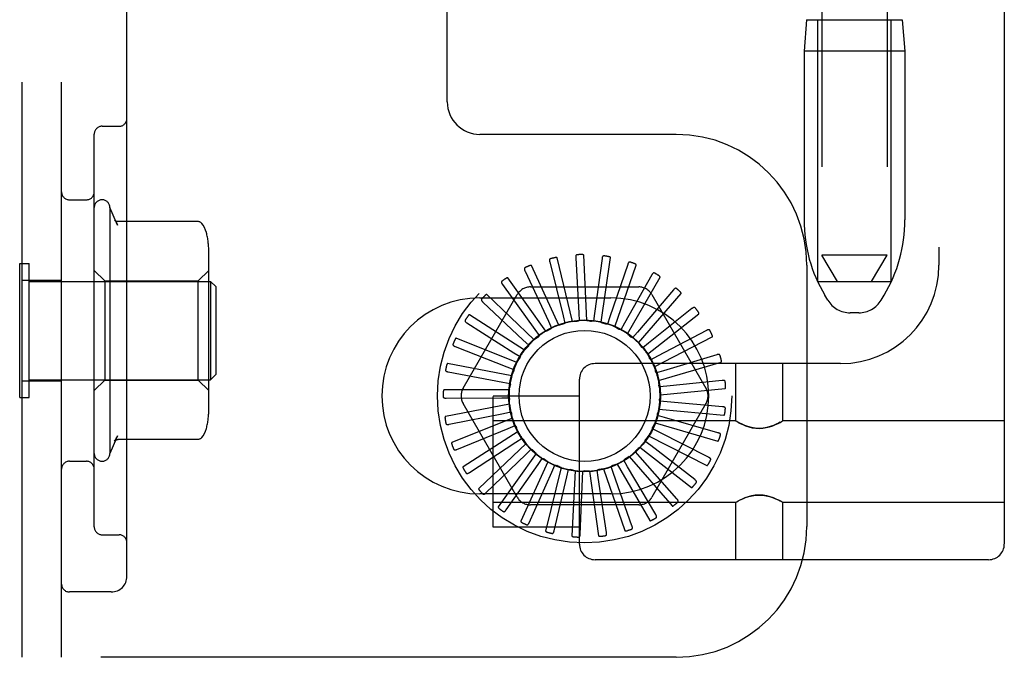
# Model space of a CAD drawing. Header units: inches. Extents: x 0 to 200, y 0 to 129.
# Tile 64 of 118: x 116.79 to 118.67, y 45.88 to 47.1. Entities that reach past the tile are written whole.
import ezdxf

# ---------------------------------------------------------------- set-up
doc = ezdxf.new("R2010")
doc.units = ezdxf.units.IN
doc.header["$LTSCALE"] = 11
doc.header["$MEASUREMENT"] = 0
doc.linetypes.add('HIDDEN', pattern=[0.2, 0.1, -0.1])
doc.layers.add('DEFAULT_2', color=8, linetype='HIDDEN')

msp = doc.modelspace()

# ---------------------------------------------------------------- linework, layer by layer
at = {"layer": 'DEFAULT_2', "color": 8, "linetype": 'HIDDEN'}
for p, q in [((118.6742, 51.593), (118.6742, 46.0925)), ((116.7967, 45.8758), (116.7967, 51.3758)), ((116.8717, 45.8758), (116.8717, 51.3758)), ((116.9967, 46.0308), (116.9967, 51.2208)), ((118.5492, 51.06), (118.5492, 46.6255)), ((118.3252, 50.114), (118.3252, 46.6448)), ((118.4502, 50.114), (118.4502, 46.6448)), ((117.6092, 46.9383), (117.6092, 48.0633)), ((118.2962, 47.0948), (118.2912, 47.0348)), ((118.2962, 47.0948), (118.4792, 47.0948)), ((118.3177, 46.5948), (118.3177, 47.0948)), ((118.4577, 46.5948), (118.4577, 47.0948)), ((118.4792, 47.0948), (118.4842, 47.0348)), ((118.2912, 47.0348), (118.2912, 46.7123)), ((118.4842, 47.0348), (118.2912, 47.0348)), ((118.4842, 47.0348), (118.4842, 46.7123)), ((116.9342, 46.1252), (116.9342, 46.8764)), ((116.9492, 46.8914), (116.9817, 46.8914)), ((118.0467, 46.8758), (117.6717, 46.8758)), ((116.8867, 46.7508), (116.9192, 46.7508)), ((116.9642, 46.7358), (116.9642, 46.2658)), ((116.9788, 46.7024), (116.9642, 46.7358)), ((117.1319, 46.7093), (116.9801, 46.7093)), ((117.1532, 46.3492), (117.1532, 46.6524)), ((117.8051, 46.6319), (117.8308, 46.5289)), ((117.8489, 46.5182), (117.8194, 46.6397)), ((117.8547, 46.6398), (117.8605, 46.5339)), ((117.8762, 46.52), (117.8703, 46.6448)), ((117.905, 46.6383), (117.8907, 46.5332)), ((117.9034, 46.5165), (117.9212, 46.6402)), ((118.3552, 46.5948), (118.3252, 46.6448)), ((118.4502, 46.6448), (118.3252, 46.6448)), ((118.4202, 46.5948), (118.4502, 46.6448)), ((116.7917, 46.3728), (116.7917, 46.6288)), ((116.7917, 46.6288), (116.8097, 46.6288)), ((116.8097, 46.3728), (116.8097, 46.6288)), ((116.9542, 46.5958), (116.9342, 46.6158)), ((117.1332, 46.5958), (117.1532, 46.6158)), ((117.7578, 46.6146), (117.8026, 46.5184)), ((117.8223, 46.5113), (117.7704, 46.625)), ((117.9541, 46.6272), (117.9201, 46.5267)), ((117.9295, 46.5079), (117.9704, 46.626)), ((118.2967, 46.6258), (118.2967, 46.1258)), ((116.7967, 46.5973), (116.8717, 46.5973)), ((116.8097, 46.5948), (117.1567, 46.5948)), ((116.9542, 46.5958), (116.9542, 46.4058)), ((116.9542, 46.5958), (117.1332, 46.5958)), ((117.1332, 46.4058), (117.1332, 46.5958)), ((117.1567, 46.5948), (117.1567, 46.4068)), ((117.1667, 46.5848), (117.1567, 46.5948)), ((117.7976, 46.4996), (117.7251, 46.6013)), ((118.0002, 46.6071), (117.9478, 46.5148)), ((117.9535, 46.4946), (118.0159, 46.6028)), ((118.3177, 46.5948), (118.4577, 46.5948)), ((117.1667, 46.5848), (117.1667, 46.4168)), ((117.7147, 46.5888), (117.7768, 46.5028)), ((117.7682, 46.5841), (117.9751, 46.5841)), ((118.0416, 46.5786), (117.9727, 46.4979)), ((117.6395, 46.3904), (117.743, 46.5695)), ((117.6717, 46.5633), (117.9217, 46.5633)), ((117.6772, 46.5552), (117.7545, 46.4825)), ((117.7755, 46.4833), (117.685, 46.5695)), ((117.9745, 46.477), (118.0563, 46.5714)), ((118.0004, 46.5695), (118.1038, 46.3904)), ((118.3366, 46.5591), (118.3311, 46.5683)), ((118.4387, 46.5591), (118.4443, 46.5683)), ((118.0769, 46.5427), (117.994, 46.4766)), ((117.7569, 46.4631), (117.6517, 46.5307)), ((117.8026, 46.5184), (117.8086, 46.5055)), ((117.8308, 46.5289), (117.8342, 46.5151)), ((117.8605, 46.5339), (117.8613, 46.5197)), ((117.8907, 46.5332), (117.8887, 46.519)), ((117.9201, 46.5267), (117.9155, 46.5132)), ((117.9918, 46.4557), (118.09, 46.5329)), ((118.3959, 46.5348), (118.3795, 46.5348)), ((117.6468, 46.5152), (117.7364, 46.4584)), ((117.7768, 46.5028), (117.7851, 46.4912)), ((117.9478, 46.5148), (117.9407, 46.5024)), ((117.9727, 46.4979), (117.9634, 46.4871)), ((118.1048, 46.5009), (118.0109, 46.4516)), ((117.7424, 46.4398), (117.6264, 46.4863)), ((117.7545, 46.4825), (117.7649, 46.4727)), ((118.0047, 46.4315), (118.1158, 46.4888)), ((117.6244, 46.4701), (117.7232, 46.4313)), ((117.994, 46.4766), (117.9828, 46.4677)), ((117.7364, 46.4584), (117.7484, 46.4508)), ((117.9959, 46.4475), (117.9958, 46.4478)), ((118.0109, 46.4516), (117.9982, 46.445)), ((118.1243, 46.4545), (118.0227, 46.4239)), ((117.7326, 46.4142), (117.6099, 46.4379)), ((117.7232, 46.4313), (117.7365, 46.4261)), ((118.3612, 46.4375), (117.8917, 46.4375)), ((118.0227, 46.4239), (118.009, 46.4198)), ((118.0129, 46.4053), (118.1328, 46.4405)), ((118.1604, 46.4375), (118.1604, 46.328)), ((118.2504, 46.4375), (118.2504, 46.328)), ((116.7967, 46.4043), (116.8717, 46.4043)), ((116.8097, 46.4068), (117.1567, 46.4068)), ((116.9542, 46.4058), (116.9342, 46.3858)), ((116.9542, 46.4058), (117.1332, 46.4058)), ((117.1332, 46.4058), (117.1532, 46.3858)), ((117.1667, 46.4168), (117.1567, 46.4068)), ((117.6111, 46.4216), (117.7154, 46.4022)), ((117.8617, 46.0925), (117.8617, 46.4075)), ((118.1346, 46.4053), (118.0291, 46.3944)), ((117.7279, 46.3872), (117.6029, 46.3872)), ((117.7154, 46.4022), (117.7294, 46.3996)), ((118.0291, 46.3944), (118.0149, 46.393)), ((118.0159, 46.3781), (118.1403, 46.39)), ((116.7917, 46.3728), (116.8097, 46.3728)), ((117.6071, 46.3714), (117.7132, 46.3722)), ((117.8617, 46.375), (117.6967, 46.375)), ((117.6967, 46.125), (117.6967, 46.3749)), ((117.7132, 46.3722), (117.7275, 46.3723)), ((117.7283, 46.3598), (117.6056, 46.3361)), ((117.743, 46.182), (117.6395, 46.3612)), ((118.1038, 46.3612), (118.0004, 46.182)), ((118.0137, 46.3507), (118.1381, 46.3389)), ((118.0298, 46.3643), (118.0156, 46.3656)), ((118.1354, 46.355), (118.0298, 46.3643)), ((117.6127, 46.3215), (117.7167, 46.3423)), ((117.7339, 46.333), (117.6179, 46.2865)), ((117.7167, 46.3423), (117.7307, 46.345)), ((118.0247, 46.3346), (118.011, 46.3385)), ((118.1267, 46.3054), (118.0247, 46.3346)), ((117.6277, 46.2734), (117.7259, 46.3135)), ((118.1604, 46.328), (117.6967, 46.328)), ((117.7259, 46.3135), (117.7391, 46.3189)), ((118.0142, 46.3064), (118.0015, 46.3128)), ((118.0064, 46.3243), (118.1263, 46.2891)), ((118.1604, 46.328), (118.161, 46.3276)), ((118.1627, 46.3267), (118.1609, 46.3276)), ((118.1655, 46.3251), (118.1625, 46.3268)), ((118.2482, 46.3267), (118.2499, 46.3276)), ((118.2499, 46.3276), (118.2504, 46.328)), ((118.6742, 46.328), (118.2504, 46.328)), ((116.9788, 46.2992), (116.9642, 46.2658)), ((117.1319, 46.2923), (116.9801, 46.2923)), ((117.7445, 46.3077), (117.6394, 46.2401)), ((117.7403, 46.2871), (117.7523, 46.2949)), ((117.9942, 46.2997), (118.1053, 46.2425)), ((118.1088, 46.2584), (118.0142, 46.3064)), ((117.6515, 46.2291), (117.7403, 46.2871)), ((117.7597, 46.2848), (117.6693, 46.1986)), ((117.7595, 46.2638), (117.7697, 46.2737)), ((117.9776, 46.2779), (118.0759, 46.2007)), ((117.9985, 46.2807), (117.9872, 46.2894)), ((118.0823, 46.2157), (117.9985, 46.2807)), ((117.6832, 46.1901), (117.7595, 46.2638)), ((117.7789, 46.2653), (117.7065, 46.1635)), ((117.7827, 46.2446), (117.7909, 46.2563)), ((117.9572, 46.2596), (118.039, 46.1652)), ((117.9782, 46.2584), (117.9688, 46.2691)), ((118.0482, 46.1787), (117.9782, 46.2584)), ((116.8867, 46.2508), (116.9192, 46.2508)), ((117.7217, 46.1578), (117.7827, 46.2446)), ((117.8015, 46.2497), (117.7496, 46.1361)), ((117.8267, 46.2387), (117.7972, 46.1173)), ((117.8091, 46.2301), (117.815, 46.2431)), ((117.8378, 46.2209), (117.8411, 46.2348)), ((117.9079, 46.2362), (117.9488, 46.1181)), ((117.9269, 46.2272), (117.9222, 46.2407)), ((117.9337, 46.2455), (117.9962, 46.1373)), ((117.954, 46.2404), (117.9468, 46.2527)), ((118.0077, 46.1488), (117.954, 46.2404)), ((117.7657, 46.1333), (117.8091, 46.2301)), ((117.8135, 46.1177), (117.8378, 46.2209)), ((117.8534, 46.2327), (117.8475, 46.1079)), ((117.8634, 46.1113), (117.8677, 46.2173)), ((117.8677, 46.2173), (117.8683, 46.2316)), ((117.8808, 46.2318), (117.8986, 46.1081)), ((117.8978, 46.2194), (117.8957, 46.2336)), ((117.9136, 46.1145), (117.8978, 46.2194)), ((117.9623, 46.1272), (117.9269, 46.2272)), ((117.9217, 46.1883), (117.6717, 46.1883)), ((118.1604, 46.172), (117.6967, 46.172)), ((117.9751, 46.1675), (117.7682, 46.1675)), ((118.1604, 46.172), (118.161, 46.1723)), ((118.1604, 46.172), (118.1604, 46.0625)), ((118.1609, 46.1723), (118.1626, 46.1732)), ((118.2484, 46.1731), (118.2454, 46.1748)), ((118.2499, 46.1723), (118.2482, 46.1732)), ((118.2499, 46.1723), (118.2504, 46.172)), ((118.2504, 46.172), (118.2504, 46.0625)), ((118.6742, 46.172), (118.2504, 46.172)), ((117.8617, 46.125), (117.6967, 46.125)), ((116.9492, 46.1102), (116.9817, 46.1102)), ((118.6442, 46.0625), (117.8917, 46.0625)), ((116.9667, 46.0008), (116.8867, 46.0008)), ((118.0467, 45.8758), (116.7967, 45.8758))]:
    msp.add_line(p, q, dxfattribs=at)
for points in [[(116.9729, 46.7126), (116.9741, 46.7108), (116.9753, 46.7091), (116.9763, 46.7073), (116.9773, 46.7056), (116.9781, 46.7039), (116.9789, 46.7021)], [(116.9801, 46.7093), (116.9789, 46.7094), (116.9775, 46.7096), (116.9763, 46.71), (116.9753, 46.7105), (116.9746, 46.711), (116.974, 46.7114), (116.9736, 46.7118), (116.9733, 46.7121), (116.9731, 46.7124), (116.9729, 46.7125), (116.9729, 46.7126)], [(117.1396, 46.7057), (117.1388, 46.7065), (117.1379, 46.7073), (117.1368, 46.708), (117.1358, 46.7085), (117.1346, 46.7089), (117.1334, 46.7092), (117.1322, 46.7093), (117.1319, 46.7093)], [(117.1487, 46.6876), (117.1486, 46.6882), (117.147, 46.693), (117.1449, 46.6977), (117.1423, 46.702), (117.1396, 46.7057)], [(117.8064, 46.638), (117.8059, 46.6379), (117.8055, 46.6377), (117.8052, 46.6374), (117.805, 46.637), (117.8048, 46.6367), (117.8047, 46.6362), (117.8046, 46.6358), (117.8046, 46.6353), (117.8046, 46.6348), (117.8046, 46.6342), (117.8047, 46.6336), (117.8048, 46.6331), (117.8049, 46.6325), (117.8051, 46.6319)], [(117.8194, 46.6397), (117.8193, 46.6398), (117.8192, 46.64), (117.8191, 46.6401), (117.8189, 46.6402), (117.8187, 46.6402), (117.8185, 46.6403), (117.8183, 46.6403), (117.8181, 46.6403), (117.8179, 46.6403), (117.8176, 46.6403), (117.8174, 46.6403), (117.8171, 46.6403), (117.8168, 46.6403), (117.8166, 46.6403), (117.8163, 46.6403), (117.816, 46.6402), (117.8157, 46.6402), (117.8154, 46.6401), (117.815, 46.6401), (117.8147, 46.64)], [(117.8572, 46.6457), (117.8567, 46.6456), (117.8563, 46.6455), (117.8559, 46.6452), (117.8556, 46.6449), (117.8554, 46.6446), (117.8552, 46.6442), (117.855, 46.6438), (117.8549, 46.6433), (117.8548, 46.6428), (117.8548, 46.6422), (117.8547, 46.6417), (117.8547, 46.6411), (117.8547, 46.6405), (117.8547, 46.6398)], [(117.8703, 46.6448), (117.8703, 46.645), (117.8702, 46.6451), (117.8701, 46.6452), (117.8699, 46.6454), (117.8697, 46.6455), (117.8695, 46.6455), (117.8693, 46.6456), (117.8691, 46.6457), (117.8689, 46.6457), (117.8687, 46.6458), (117.8684, 46.6458), (117.8682, 46.6459), (117.8679, 46.6459), (117.8676, 46.6459), (117.8673, 46.646), (117.867, 46.646), (117.8667, 46.646), (117.8664, 46.646), (117.8661, 46.646), (117.8658, 46.646)], [(117.9085, 46.6435), (117.908, 46.6436), (117.9076, 46.6435), (117.9072, 46.6433), (117.9069, 46.6431), (117.9066, 46.6428), (117.9063, 46.6425), (117.906, 46.6421), (117.9058, 46.6416), (117.9056, 46.6411), (117.9055, 46.6406), (117.9053, 46.6401), (117.9052, 46.6395), (117.9051, 46.6389), (117.905, 46.6383)], [(117.9212, 46.6402), (117.9212, 46.6404), (117.9212, 46.6405), (117.9211, 46.6407), (117.921, 46.6408), (117.9208, 46.6409), (117.9206, 46.6411), (117.9205, 46.6412), (117.9203, 46.6413), (117.92, 46.6414), (117.9198, 46.6415), (117.9196, 46.6416), (117.9193, 46.6417), (117.9191, 46.6417), (117.9188, 46.6418), (117.9185, 46.6419), (117.9183, 46.642), (117.9179, 46.642), (117.9176, 46.6421), (117.9173, 46.6422), (117.917, 46.6422)], [(117.9585, 46.6317), (117.9581, 46.6318), (117.9576, 46.6318), (117.9572, 46.6318), (117.9568, 46.6316), (117.9565, 46.6314), (117.9561, 46.6311), (117.9558, 46.6307), (117.9555, 46.6303), (117.9553, 46.6299), (117.955, 46.6294), (117.9548, 46.6289), (117.9545, 46.6284), (117.9543, 46.6278), (117.9541, 46.6272)], [(117.7579, 46.6209), (117.7575, 46.6207), (117.7572, 46.6204), (117.7569, 46.6201), (117.7568, 46.6197), (117.7567, 46.6193), (117.7566, 46.6188), (117.7566, 46.6184), (117.7567, 46.6179), (117.7568, 46.6174), (117.7569, 46.6169), (117.7571, 46.6163), (117.7573, 46.6158), (117.7576, 46.6152), (117.7578, 46.6146)], [(117.7704, 46.625), (117.7703, 46.6252), (117.7702, 46.6253), (117.77, 46.6253), (117.7698, 46.6254), (117.7697, 46.6254), (117.7694, 46.6254), (117.7692, 46.6254), (117.769, 46.6254), (117.7688, 46.6254), (117.7685, 46.6253), (117.7683, 46.6253), (117.768, 46.6252), (117.7678, 46.6252), (117.7675, 46.6251), (117.7672, 46.625), (117.7669, 46.6249), (117.7667, 46.6248), (117.7664, 46.6247), (117.766, 46.6246), (117.7657, 46.6244)], [(117.9704, 46.626), (117.9704, 46.6262), (117.9704, 46.6264), (117.9703, 46.6265), (117.9702, 46.6267), (117.9701, 46.6269), (117.97, 46.627), (117.9698, 46.6272), (117.9696, 46.6273), (117.9694, 46.6274), (117.9692, 46.6276), (117.969, 46.6277), (117.9688, 46.6278), (117.9686, 46.628), (117.9683, 46.6281), (117.9681, 46.6282), (117.9678, 46.6283), (117.9675, 46.6285), (117.9672, 46.6286), (117.9669, 46.6287), (117.9666, 46.6288)], [(118.0054, 46.6107), (118.005, 46.6109), (118.0045, 46.611), (118.0041, 46.611), (118.0037, 46.6109), (118.0033, 46.6107), (118.0029, 46.6105), (118.0025, 46.6102), (118.0022, 46.6099), (118.0018, 46.6095), (118.0015, 46.6091), (118.0012, 46.6086), (118.0008, 46.6081), (118.0005, 46.6076), (118.0002, 46.6071)], [(117.7136, 46.595), (117.7132, 46.5947), (117.713, 46.5943), (117.7128, 46.594), (117.7127, 46.5935), (117.7126, 46.5931), (117.7127, 46.5927), (117.7128, 46.5922), (117.713, 46.5918), (117.7132, 46.5913), (117.7134, 46.5908), (117.7137, 46.5903), (117.714, 46.5898), (117.7143, 46.5893), (117.7147, 46.5888)], [(117.7251, 46.6013), (117.725, 46.6015), (117.7248, 46.6016), (117.7246, 46.6016), (117.7244, 46.6016), (117.7243, 46.6016), (117.724, 46.6016), (117.7238, 46.6015), (117.7236, 46.6015), (117.7234, 46.6014), (117.7232, 46.6013), (117.7229, 46.6012), (117.7227, 46.6011), (117.7225, 46.601), (117.7222, 46.6009), (117.722, 46.6007), (117.7217, 46.6006), (117.7214, 46.6004), (117.7211, 46.6003), (117.7209, 46.6001), (117.7206, 46.5999)], [(118.0159, 46.6028), (118.016, 46.603), (118.016, 46.6032), (118.016, 46.6033), (118.0159, 46.6035), (118.0158, 46.6037), (118.0157, 46.6039), (118.0156, 46.604), (118.0154, 46.6042), (118.0153, 46.6044), (118.0151, 46.6046), (118.0149, 46.6047), (118.0147, 46.6049), (118.0145, 46.6051), (118.0143, 46.6052), (118.0141, 46.6054), (118.0138, 46.6056), (118.0136, 46.6058), (118.0133, 46.606), (118.013, 46.6061), (118.0127, 46.6063)], [(118.0474, 46.5811), (118.047, 46.5814), (118.0466, 46.5816), (118.0462, 46.5816), (118.0458, 46.5816), (118.0454, 46.5816), (118.045, 46.5814), (118.0445, 46.5812), (118.0441, 46.5809), (118.0437, 46.5806), (118.0433, 46.5803), (118.0429, 46.5799), (118.0425, 46.5795), (118.042, 46.579), (118.0416, 46.5786)], [(118.0563, 46.5714), (118.0564, 46.5716), (118.0564, 46.5717), (118.0564, 46.5719), (118.0564, 46.5721), (118.0564, 46.5723), (118.0563, 46.5725), (118.0562, 46.5727), (118.0561, 46.5729), (118.056, 46.5731), (118.0558, 46.5733), (118.0557, 46.5735), (118.0555, 46.5737), (118.0553, 46.5739), (118.0552, 46.5741), (118.055, 46.5743), (118.0548, 46.5745), (118.0546, 46.5748), (118.0543, 46.575), (118.0541, 46.5752), (118.0538, 46.5755)], [(117.6749, 46.5611), (117.6747, 46.5607), (117.6745, 46.5604), (117.6744, 46.5599), (117.6743, 46.5595), (117.6744, 46.5591), (117.6745, 46.5587), (117.6747, 46.5582), (117.6749, 46.5578), (117.6752, 46.5574), (117.6756, 46.5569), (117.6759, 46.5565), (117.6763, 46.5561), (117.6768, 46.5556), (117.6772, 46.5552)], [(117.685, 46.5695), (117.6849, 46.5696), (117.6847, 46.5697), (117.6846, 46.5697), (117.6844, 46.5697), (117.6842, 46.5696), (117.684, 46.5696), (117.6838, 46.5695), (117.6836, 46.5694), (117.6834, 46.5693), (117.6832, 46.5691), (117.683, 46.569), (117.6827, 46.5688), (117.6825, 46.5687), (117.6823, 46.5685), (117.6821, 46.5683), (117.6819, 46.5681), (117.6816, 46.5679), (117.6814, 46.5677), (117.6811, 46.5675), (117.6809, 46.5672)], [(118.0831, 46.5441), (118.0828, 46.5445), (118.0824, 46.5447), (118.082, 46.5449), (118.0816, 46.545), (118.0812, 46.545), (118.0808, 46.5449), (118.0803, 46.5448), (118.0798, 46.5446), (118.0794, 46.5444), (118.0789, 46.5441), (118.0784, 46.5438), (118.0779, 46.5435), (118.0774, 46.5431), (118.0769, 46.5427)], [(118.09, 46.5329), (118.0901, 46.5331), (118.0902, 46.5332), (118.0902, 46.5334), (118.0902, 46.5336), (118.0902, 46.5338), (118.0902, 46.534), (118.0901, 46.5342), (118.09, 46.5344), (118.09, 46.5346), (118.0899, 46.5349), (118.0898, 46.5351), (118.0896, 46.5353), (118.0895, 46.5355), (118.0894, 46.5358), (118.0892, 46.536), (118.0891, 46.5363), (118.0889, 46.5366), (118.0887, 46.5368), (118.0885, 46.5371), (118.0884, 46.5373)], [(117.6434, 46.5205), (117.6432, 46.5201), (117.6431, 46.5197), (117.6431, 46.5193), (117.6431, 46.5189), (117.6433, 46.5185), (117.6435, 46.5181), (117.6437, 46.5177), (117.6441, 46.5173), (117.6444, 46.5169), (117.6448, 46.5166), (117.6453, 46.5162), (117.6457, 46.5159), (117.6462, 46.5155), (117.6468, 46.5152)], [(117.6517, 46.5307), (117.6516, 46.5308), (117.6514, 46.5308), (117.6512, 46.5308), (117.6511, 46.5307), (117.6509, 46.5306), (117.6507, 46.5305), (117.6505, 46.5304), (117.6503, 46.5303), (117.6502, 46.5301), (117.65, 46.53), (117.6498, 46.5298), (117.6496, 46.5296), (117.6494, 46.5294), (117.6493, 46.5292), (117.6491, 46.529), (117.6489, 46.5287), (117.6487, 46.5285), (117.6485, 46.5282), (117.6483, 46.528), (117.6482, 46.5277)], [(117.8489, 46.5182), (117.8511, 46.5184), (117.8533, 46.5185), (117.8555, 46.5186), (117.8578, 46.5186)], [(117.8613, 46.5197), (117.8607, 46.5194), (117.8602, 46.5191), (117.8596, 46.5189), (117.859, 46.5187), (117.8584, 46.5186), (117.8578, 46.5186)], [(117.8762, 46.52), (117.8785, 46.5197), (117.8807, 46.5194), (117.8829, 46.519), (117.885, 46.5187)], [(117.8887, 46.519), (117.8881, 46.5188), (117.8875, 46.5187), (117.8869, 46.5186), (117.8863, 46.5185), (117.8857, 46.5186), (117.885, 46.5187)], [(117.7976, 46.4996), (117.7996, 46.5005), (117.8016, 46.5014), (117.8036, 46.5023), (117.8057, 46.5032)], [(117.8086, 46.5055), (117.8082, 46.505), (117.8077, 46.5046), (117.8073, 46.5041), (117.8068, 46.5038), (117.8062, 46.5035), (117.8057, 46.5032)], [(117.8223, 46.5113), (117.8245, 46.5119), (117.8266, 46.5124), (117.8288, 46.5129), (117.831, 46.5134)], [(117.8342, 46.5151), (117.8338, 46.5147), (117.8333, 46.5143), (117.8327, 46.514), (117.8322, 46.5137), (117.8316, 46.5135), (117.831, 46.5134)], [(117.9034, 46.5165), (117.9056, 46.5158), (117.9077, 46.5151), (117.9098, 46.5143), (117.9118, 46.5135)], [(117.9155, 46.5132), (117.9149, 46.5131), (117.9143, 46.5131), (117.9136, 46.5131), (117.913, 46.5132), (117.9124, 46.5133), (117.9118, 46.5135)], [(117.9295, 46.5079), (117.9314, 46.5069), (117.9334, 46.5057), (117.9353, 46.5046), (117.9372, 46.5034)], [(117.9407, 46.5024), (117.9401, 46.5025), (117.9395, 46.5026), (117.9389, 46.5027), (117.9383, 46.5029), (117.9377, 46.5031), (117.9372, 46.5034)], [(118.1111, 46.5011), (118.1109, 46.5015), (118.1106, 46.5018), (118.1102, 46.502), (118.1098, 46.5022), (118.1094, 46.5023), (118.109, 46.5023), (118.1085, 46.5022), (118.108, 46.5022), (118.1075, 46.502), (118.107, 46.5018), (118.1065, 46.5016), (118.1059, 46.5014), (118.1054, 46.5012), (118.1048, 46.5009)], [(117.6264, 46.4863), (117.6262, 46.4863), (117.6261, 46.4863), (117.6259, 46.4863), (117.6257, 46.4862), (117.6256, 46.4861), (117.6254, 46.4859), (117.6253, 46.4858), (117.6251, 46.4856), (117.625, 46.4854), (117.6248, 46.4852), (117.6247, 46.485), (117.6245, 46.4848), (117.6244, 46.4846), (117.6242, 46.4843), (117.6241, 46.4841), (117.624, 46.4838), (117.6238, 46.4835), (117.6237, 46.4832), (117.6235, 46.4829), (117.6234, 46.4826)], [(117.7755, 46.4833), (117.7773, 46.4846), (117.7791, 46.4859), (117.7809, 46.4872), (117.7828, 46.4884)], [(117.7851, 46.4912), (117.7849, 46.4907), (117.7845, 46.4901), (117.7841, 46.4896), (117.7837, 46.4892), (117.7833, 46.4888), (117.7828, 46.4884)], [(117.9535, 46.4946), (117.9552, 46.4932), (117.9569, 46.4917), (117.9585, 46.4902), (117.9602, 46.4887)], [(117.9634, 46.4871), (117.9628, 46.4872), (117.9622, 46.4874), (117.9617, 46.4877), (117.9611, 46.488), (117.9606, 46.4883), (117.9602, 46.4887)], [(118.1158, 46.4888), (118.1159, 46.4889), (118.116, 46.489), (118.1161, 46.4892), (118.1161, 46.4894), (118.1162, 46.4896), (118.1162, 46.4898), (118.1161, 46.49), (118.1161, 46.4902), (118.1161, 46.4904), (118.116, 46.4907), (118.116, 46.4909), (118.1159, 46.4912), (118.1158, 46.4914), (118.1157, 46.4917), (118.1156, 46.492), (118.1155, 46.4922), (118.1154, 46.4925), (118.1153, 46.4928), (118.1151, 46.4931), (118.115, 46.4935)], [(117.6202, 46.4747), (117.62, 46.4743), (117.62, 46.4738), (117.62, 46.4734), (117.6202, 46.473), (117.6204, 46.4726), (117.6207, 46.4723), (117.621, 46.472), (117.6214, 46.4717), (117.6218, 46.4714), (117.6223, 46.4711), (117.6228, 46.4708), (117.6233, 46.4706), (117.6239, 46.4703), (117.6244, 46.4701)], [(117.7569, 46.4631), (117.7584, 46.4648), (117.7599, 46.4664), (117.7615, 46.468), (117.7631, 46.4695)], [(117.7649, 46.4727), (117.7647, 46.4721), (117.7645, 46.4716), (117.7642, 46.471), (117.7639, 46.4705), (117.7635, 46.47), (117.7631, 46.4695)], [(117.9745, 46.477), (117.9759, 46.4753), (117.9773, 46.4735), (117.9786, 46.4717), (117.9799, 46.47)], [(117.9828, 46.4677), (117.9823, 46.468), (117.9817, 46.4683), (117.9812, 46.4686), (117.9807, 46.469), (117.9803, 46.4695), (117.9799, 46.47)], [(117.7424, 46.4398), (117.7436, 46.4417), (117.7448, 46.4436), (117.746, 46.4455), (117.7473, 46.4473)], [(117.7484, 46.4508), (117.7484, 46.4502), (117.7483, 46.4496), (117.7481, 46.449), (117.7479, 46.4484), (117.7476, 46.4478), (117.7473, 46.4473)], [(117.9918, 46.4557), (117.9925, 46.4544), (117.9932, 46.4531), (117.9938, 46.4518), (117.9945, 46.4504), (117.9952, 46.4491), (117.9958, 46.4478)], [(117.9982, 46.445), (117.9978, 46.4453), (117.9973, 46.4457), (117.9969, 46.4461), (117.9965, 46.4466), (117.9962, 46.447), (117.9959, 46.4475)], [(118.1305, 46.4535), (118.1303, 46.4539), (118.1301, 46.4543), (118.1298, 46.4546), (118.1294, 46.4548), (118.1291, 46.455), (118.1286, 46.4551), (118.1282, 46.4551), (118.1277, 46.4551), (118.1271, 46.4551), (118.1266, 46.455), (118.126, 46.4549), (118.1255, 46.4548), (118.1249, 46.4547), (118.1243, 46.4545)], [(118.1328, 46.4405), (118.1329, 46.4406), (118.133, 46.4407), (118.1331, 46.4409), (118.1332, 46.4411), (118.1333, 46.4412), (118.1333, 46.4414), (118.1333, 46.4417), (118.1334, 46.4419), (118.1334, 46.4421), (118.1334, 46.4424), (118.1333, 46.4426), (118.1333, 46.4429), (118.1333, 46.4431), (118.1332, 46.4434), (118.1332, 46.4437), (118.1331, 46.444), (118.1331, 46.4443), (118.133, 46.4446), (118.133, 46.4449), (118.1329, 46.4452)], [(117.606, 46.4253), (117.6059, 46.4249), (117.606, 46.4244), (117.6061, 46.424), (117.6063, 46.4237), (117.6066, 46.4233), (117.6069, 46.4231), (117.6073, 46.4228), (117.6078, 46.4226), (117.6082, 46.4224), (117.6088, 46.4222), (117.6093, 46.422), (117.6099, 46.4219), (117.6105, 46.4217), (117.6111, 46.4216)], [(117.6099, 46.4379), (117.6097, 46.4379), (117.6096, 46.4378), (117.6094, 46.4377), (117.6093, 46.4376), (117.6091, 46.4375), (117.609, 46.4373), (117.6089, 46.4371), (117.6088, 46.437), (117.6087, 46.4367), (117.6086, 46.4365), (117.6085, 46.4363), (117.6084, 46.4361), (117.6083, 46.4358), (117.6082, 46.4355), (117.6081, 46.4353), (117.608, 46.435), (117.6079, 46.4347), (117.6078, 46.4344), (117.6078, 46.434), (117.6077, 46.4337)], [(117.7326, 46.4142), (117.7334, 46.4163), (117.7342, 46.4184), (117.7351, 46.4204), (117.736, 46.4225)], [(117.7365, 46.4261), (117.7365, 46.4255), (117.7365, 46.4249), (117.7365, 46.4242), (117.7364, 46.4236), (117.7362, 46.423), (117.736, 46.4225)], [(118.0047, 46.4315), (118.0054, 46.4294), (118.006, 46.4273), (118.0066, 46.4251), (118.0072, 46.423)], [(118.009, 46.4198), (118.0086, 46.4202), (118.0082, 46.4207), (118.0079, 46.4213), (118.0076, 46.4218), (118.0074, 46.4224), (118.0072, 46.423)], [(118.0129, 46.4053), (118.0131, 46.4031), (118.0133, 46.4009), (118.0135, 46.3987), (118.0137, 46.3965)], [(118.1406, 46.4031), (118.1405, 46.4036), (118.1403, 46.404), (118.1401, 46.4043), (118.1397, 46.4046), (118.1394, 46.4048), (118.139, 46.405), (118.1385, 46.4052), (118.1381, 46.4053), (118.1375, 46.4053), (118.137, 46.4054), (118.1364, 46.4054), (118.1358, 46.4053), (118.1352, 46.4053), (118.1346, 46.4053)], [(117.6029, 46.3872), (117.6027, 46.3872), (117.6026, 46.3871), (117.6024, 46.387), (117.6023, 46.3869), (117.6022, 46.3867), (117.6021, 46.3865), (117.602, 46.3863), (117.602, 46.3861), (117.6019, 46.3859), (117.6018, 46.3856), (117.6018, 46.3854), (117.6017, 46.3851), (117.6017, 46.3849), (117.6016, 46.3846), (117.6016, 46.3843), (117.6016, 46.384), (117.6015, 46.3837), (117.6015, 46.3834), (117.6015, 46.3831), (117.6015, 46.3828)], [(117.7279, 46.3872), (117.7283, 46.3894), (117.7287, 46.3916), (117.7291, 46.3938), (117.7296, 46.3959)], [(117.7294, 46.3996), (117.7296, 46.399), (117.7297, 46.3984), (117.7298, 46.3978), (117.7298, 46.3972), (117.7297, 46.3965), (117.7296, 46.3959)], [(118.0149, 46.393), (118.0145, 46.3935), (118.0143, 46.3941), (118.014, 46.3947), (118.0138, 46.3953), (118.0137, 46.3959), (118.0137, 46.3965)], [(118.1403, 46.39), (118.1405, 46.39), (118.1406, 46.3901), (118.1407, 46.3902), (118.1408, 46.3904), (118.1409, 46.3905), (118.141, 46.3907), (118.1411, 46.3909), (118.1411, 46.3912), (118.1412, 46.3914), (118.1412, 46.3916), (118.1413, 46.3919), (118.1413, 46.3921), (118.1413, 46.3924), (118.1413, 46.3927), (118.1413, 46.393), (118.1413, 46.3933), (118.1413, 46.3936), (118.1413, 46.3939), (118.1413, 46.3942), (118.1413, 46.3945)], [(117.6014, 46.3741), (117.6015, 46.3737), (117.6016, 46.3733), (117.6018, 46.3729), (117.6021, 46.3726), (117.6024, 46.3723), (117.6028, 46.3721), (117.6032, 46.3719), (117.6037, 46.3718), (117.6042, 46.3717), (117.6047, 46.3716), (117.6053, 46.3715), (117.6059, 46.3715), (117.6065, 46.3715), (117.6071, 46.3714)], [(117.7275, 46.3723), (117.7277, 46.3717), (117.728, 46.3711), (117.7282, 46.3705), (117.7283, 46.3699), (117.7283, 46.3693), (117.7284, 46.3687)], [(117.7283, 46.3598), (117.7283, 46.362), (117.7283, 46.3643), (117.7283, 46.3665), (117.7284, 46.3687)], [(118.0159, 46.3781), (118.0157, 46.3759), (118.0155, 46.3736), (118.0153, 46.3714), (118.015, 46.3692)], [(118.0156, 46.3656), (118.0153, 46.3662), (118.0151, 46.3668), (118.015, 46.3674), (118.015, 46.368), (118.015, 46.3686), (118.015, 46.3692)], [(118.0137, 46.3507), (118.0131, 46.3486), (118.0125, 46.3465), (118.0119, 46.3443), (118.0112, 46.3422)], [(118.1409, 46.3517), (118.1409, 46.3522), (118.1408, 46.3526), (118.1406, 46.353), (118.1404, 46.3533), (118.1401, 46.3536), (118.1397, 46.3539), (118.1393, 46.3541), (118.1388, 46.3543), (118.1383, 46.3545), (118.1378, 46.3546), (118.1372, 46.3547), (118.1367, 46.3548), (118.1361, 46.3549), (118.1354, 46.355)], [(117.6056, 46.3361), (117.6054, 46.3361), (117.6053, 46.336), (117.6052, 46.3358), (117.6051, 46.3357), (117.605, 46.3355), (117.605, 46.3353), (117.6049, 46.3351), (117.6049, 46.3349), (117.6049, 46.3346), (117.6048, 46.3344), (117.6048, 46.3341), (117.6048, 46.3339), (117.6048, 46.3336), (117.6048, 46.3333), (117.6049, 46.333), (117.6049, 46.3327), (117.6049, 46.3324), (117.605, 46.3321), (117.605, 46.3318), (117.6051, 46.3314)], [(117.7307, 46.345), (117.7311, 46.3445), (117.7315, 46.344), (117.7317, 46.3435), (117.732, 46.3429), (117.7322, 46.3423), (117.7323, 46.3417)], [(117.7339, 46.333), (117.7335, 46.3351), (117.733, 46.3373), (117.7326, 46.3395), (117.7323, 46.3417)], [(118.011, 46.3385), (118.0109, 46.3392), (118.0108, 46.3398), (118.0108, 46.3404), (118.0109, 46.341), (118.011, 46.3416), (118.0112, 46.3422)], [(118.1381, 46.3389), (118.1383, 46.3389), (118.1385, 46.3389), (118.1386, 46.339), (118.1387, 46.3392), (118.1389, 46.3393), (118.139, 46.3395), (118.1391, 46.3397), (118.1392, 46.3399), (118.1393, 46.3401), (118.1394, 46.3403), (118.1394, 46.3406), (118.1395, 46.3408), (118.1396, 46.3411), (118.1396, 46.3414), (118.1397, 46.3416), (118.1398, 46.3419), (118.1398, 46.3422), (118.1399, 46.3425), (118.1399, 46.3429), (118.14, 46.3432)], [(117.1396, 46.2959), (117.1423, 46.2996), (117.1449, 46.3039), (117.147, 46.3085), (117.1486, 46.3133), (117.1487, 46.314)], [(117.6066, 46.323), (117.6067, 46.3226), (117.6069, 46.3222), (117.6072, 46.3219), (117.6075, 46.3216), (117.6079, 46.3214), (117.6083, 46.3213), (117.6088, 46.3212), (117.6093, 46.3211), (117.6098, 46.3211), (117.6104, 46.3211), (117.6109, 46.3212), (117.6115, 46.3213), (117.6121, 46.3213), (117.6127, 46.3215)], [(117.7391, 46.3189), (117.7396, 46.3185), (117.74, 46.3181), (117.7404, 46.3176), (117.7407, 46.3171), (117.741, 46.3165), (117.7413, 46.3159)], [(117.7445, 46.3077), (117.7437, 46.3097), (117.7428, 46.3118), (117.742, 46.3139), (117.7413, 46.3159)], [(118.0015, 46.3128), (118.0015, 46.3135), (118.0015, 46.3141), (118.0016, 46.3147), (118.0018, 46.3153), (118.002, 46.3159), (118.0023, 46.3164)], [(118.0064, 46.3243), (118.0054, 46.3223), (118.0044, 46.3203), (118.0034, 46.3184), (118.0023, 46.3164)], [(118.2458, 46.3254), (118.2423, 46.3236), (118.2379, 46.3214), (118.2326, 46.3192), (118.2267, 46.3171), (118.2201, 46.3153), (118.2129, 46.3142), (118.2054, 46.3137), (118.1979, 46.3142), (118.1907, 46.3153), (118.1841, 46.3171), (118.1782, 46.3192), (118.173, 46.3215), (118.1685, 46.3236), (118.165, 46.3254)], [(118.1655, 46.3251), (118.1693, 46.3232), (118.1741, 46.321), (118.1796, 46.3187), (118.1857, 46.3167), (118.1922, 46.315), (118.1988, 46.314), (118.2055, 46.3137), (118.2122, 46.314), (118.2188, 46.3151), (118.2252, 46.3167), (118.2313, 46.3187), (118.2368, 46.321), (118.2416, 46.3232), (118.2454, 46.3252), (118.2484, 46.3268)], [(116.9729, 46.289), (116.9741, 46.2908), (116.9753, 46.2925), (116.9763, 46.2942), (116.9773, 46.296), (116.9781, 46.2977), (116.9789, 46.2994)], [(116.9729, 46.289), (116.9729, 46.2891), (116.9731, 46.2892), (116.9733, 46.2895), (116.9736, 46.2898), (116.974, 46.2901), (116.9746, 46.2906), (116.9753, 46.291), (116.9763, 46.2915), (116.9775, 46.2919), (116.9789, 46.2922), (116.9801, 46.2923)], [(117.1396, 46.2959), (117.1388, 46.295), (117.1379, 46.2943), (117.1368, 46.2936), (117.1358, 46.2931), (117.1346, 46.2927), (117.1334, 46.2924), (117.1322, 46.2923), (117.1319, 46.2923)], [(117.7523, 46.2949), (117.7528, 46.2945), (117.7533, 46.2942), (117.7538, 46.2938), (117.7542, 46.2933), (117.7546, 46.2929), (117.7549, 46.2923)], [(117.7597, 46.2848), (117.7585, 46.2867), (117.7573, 46.2885), (117.7561, 46.2904), (117.7549, 46.2923)], [(117.9872, 46.2894), (117.9873, 46.29), (117.9875, 46.2906), (117.9877, 46.2912), (117.988, 46.2918), (117.9883, 46.2923), (117.9887, 46.2928)], [(117.9942, 46.2997), (117.9929, 46.298), (117.9915, 46.2962), (117.9901, 46.2945), (117.9887, 46.2928)], [(118.1263, 46.2891), (118.1265, 46.2891), (118.1267, 46.2891), (118.1268, 46.2892), (118.127, 46.2893), (118.1271, 46.2894), (118.1273, 46.2896), (118.1274, 46.2897), (118.1275, 46.2899), (118.1277, 46.2901), (118.1278, 46.2903), (118.1279, 46.2905), (118.128, 46.2908), (118.1282, 46.291), (118.1283, 46.2913), (118.1284, 46.2915), (118.1285, 46.2918), (118.1286, 46.2921), (118.1287, 46.2924), (118.1288, 46.2927), (118.1289, 46.293)], [(118.1314, 46.3012), (118.1315, 46.3017), (118.1315, 46.3021), (118.1314, 46.3025), (118.1313, 46.3029), (118.131, 46.3033), (118.1307, 46.3036), (118.1303, 46.3039), (118.1299, 46.3041), (118.1295, 46.3044), (118.129, 46.3046), (118.1285, 46.3048), (118.1279, 46.305), (118.1273, 46.3052), (118.1267, 46.3054)], [(117.6179, 46.2865), (117.6178, 46.2864), (117.6176, 46.2863), (117.6176, 46.2861), (117.6175, 46.286), (117.6175, 46.2858), (117.6174, 46.2856), (117.6174, 46.2853), (117.6174, 46.2851), (117.6175, 46.2849), (117.6175, 46.2846), (117.6175, 46.2844), (117.6176, 46.2841), (117.6176, 46.2839), (117.6177, 46.2836), (117.6178, 46.2833), (117.6179, 46.283), (117.6179, 46.2827), (117.618, 46.2824), (117.6181, 46.2821), (117.6182, 46.2819)], [(117.6214, 46.2738), (117.6216, 46.2734), (117.6219, 46.2731), (117.6222, 46.2728), (117.6226, 46.2726), (117.623, 46.2725), (117.6234, 46.2724), (117.6239, 46.2724), (117.6244, 46.2725), (117.6249, 46.2725), (117.6254, 46.2727), (117.626, 46.2728), (117.6265, 46.273), (117.6271, 46.2732), (117.6277, 46.2734)], [(117.7697, 46.2737), (117.7703, 46.2735), (117.7709, 46.2733), (117.7714, 46.273), (117.7719, 46.2726), (117.7724, 46.2722), (117.7728, 46.2718)], [(117.9688, 46.2691), (117.969, 46.2697), (117.9693, 46.2702), (117.9696, 46.2708), (117.97, 46.2713), (117.9704, 46.2717), (117.9709, 46.2721)], [(117.9776, 46.2779), (117.976, 46.2764), (117.9743, 46.275), (117.9726, 46.2735), (117.9709, 46.2721)], [(117.7789, 46.2653), (117.7774, 46.2669), (117.7758, 46.2685), (117.7743, 46.2701), (117.7728, 46.2718)], [(117.7909, 46.2563), (117.7915, 46.2562), (117.7921, 46.256), (117.7927, 46.2558), (117.7933, 46.2556), (117.7938, 46.2553), (117.7943, 46.2549)], [(117.8015, 46.2497), (117.7997, 46.251), (117.7979, 46.2523), (117.7961, 46.2536), (117.7943, 46.2549)], [(117.9468, 46.2527), (117.9472, 46.2532), (117.9475, 46.2537), (117.948, 46.2541), (117.9484, 46.2545), (117.9489, 46.2549), (117.9495, 46.2552)], [(117.9572, 46.2596), (117.9553, 46.2585), (117.9534, 46.2574), (117.9514, 46.2563), (117.9495, 46.2552)], [(118.1126, 46.2534), (118.1128, 46.2538), (118.1129, 46.2543), (118.1129, 46.2547), (118.1128, 46.2551), (118.1126, 46.2555), (118.1124, 46.2559), (118.1121, 46.2562), (118.1117, 46.2566), (118.1113, 46.2569), (118.1109, 46.2572), (118.1104, 46.2575), (118.1099, 46.2578), (118.1094, 46.2581), (118.1088, 46.2584)], [(117.6394, 46.2401), (117.6393, 46.24), (117.6392, 46.2398), (117.6391, 46.2397), (117.6391, 46.2395), (117.6391, 46.2393), (117.6391, 46.2391), (117.6392, 46.2389), (117.6392, 46.2386), (117.6393, 46.2384), (117.6393, 46.2382), (117.6394, 46.2379), (117.6395, 46.2377), (117.6396, 46.2375), (117.6397, 46.2372), (117.6399, 46.2369), (117.64, 46.2367), (117.6401, 46.2364), (117.6403, 46.2361), (117.6405, 46.2358), (117.6406, 46.2355)], [(117.815, 46.2431), (117.8156, 46.2432), (117.8162, 46.2432), (117.8168, 46.2431), (117.8174, 46.2429), (117.818, 46.2427), (117.8186, 46.2425)], [(117.8267, 46.2387), (117.8246, 46.2396), (117.8226, 46.2405), (117.8206, 46.2415), (117.8186, 46.2425)], [(117.8411, 46.2348), (117.8417, 46.235), (117.8423, 46.2351), (117.8429, 46.2351), (117.8436, 46.2351), (117.8442, 46.235), (117.8448, 46.2348)], [(117.8534, 46.2327), (117.8512, 46.2332), (117.8491, 46.2337), (117.8469, 46.2343), (117.8448, 46.2348)], [(117.8957, 46.2336), (117.8962, 46.2339), (117.8967, 46.2342), (117.8973, 46.2345), (117.8979, 46.2347), (117.8985, 46.2349), (117.8991, 46.2349)], [(117.9079, 46.2362), (117.9057, 46.2358), (117.9035, 46.2355), (117.9013, 46.2352), (117.8991, 46.2349)], [(117.9222, 46.2407), (117.9226, 46.2411), (117.9231, 46.2415), (117.9236, 46.2419), (117.9241, 46.2422), (117.9247, 46.2425), (117.9252, 46.2427)], [(117.9337, 46.2455), (117.9316, 46.2448), (117.9295, 46.244), (117.9274, 46.2433), (117.9252, 46.2427)], [(118.1053, 46.2425), (118.1055, 46.2424), (118.1057, 46.2424), (118.1058, 46.2425), (118.106, 46.2425), (118.1062, 46.2426), (118.1063, 46.2427), (118.1065, 46.2429), (118.1067, 46.243), (118.1068, 46.2432), (118.107, 46.2434), (118.1072, 46.2436), (118.1073, 46.2438), (118.1075, 46.244), (118.1076, 46.2442), (118.1078, 46.2445), (118.108, 46.2447), (118.1081, 46.245), (118.1083, 46.2452), (118.1085, 46.2455), (118.1087, 46.2458)], [(117.6452, 46.2283), (117.6455, 46.2279), (117.6458, 46.2276), (117.6462, 46.2275), (117.6466, 46.2273), (117.647, 46.2273), (117.6475, 46.2273), (117.6479, 46.2274), (117.6484, 46.2275), (117.6489, 46.2277), (117.6494, 46.2279), (117.6499, 46.2282), (117.6504, 46.2285), (117.6509, 46.2288), (117.6515, 46.2291)], [(117.8683, 46.2316), (117.8689, 46.2318), (117.8695, 46.232), (117.8701, 46.2322), (117.8707, 46.2323), (117.8713, 46.2323), (117.8719, 46.2323)], [(117.8808, 46.2318), (117.8786, 46.2319), (117.8764, 46.232), (117.8742, 46.2321), (117.8719, 46.2323)], [(118.0851, 46.21), (118.0854, 46.2104), (118.0855, 46.2108), (118.0856, 46.2112), (118.0856, 46.2116), (118.0855, 46.2121), (118.0853, 46.2125), (118.0851, 46.2129), (118.0848, 46.2133), (118.0845, 46.2137), (118.0841, 46.2141), (118.0837, 46.2145), (118.0833, 46.2149), (118.0828, 46.2153), (118.0823, 46.2157)], [(117.6693, 46.1986), (117.6692, 46.1984), (117.6691, 46.1983), (117.6691, 46.1981), (117.6691, 46.1979), (117.6691, 46.1977), (117.6692, 46.1975), (117.6693, 46.1973), (117.6694, 46.1971), (117.6695, 46.1969), (117.6696, 46.1967), (117.6697, 46.1965), (117.6698, 46.1963), (117.67, 46.196), (117.6702, 46.1958), (117.6703, 46.1956), (117.6705, 46.1953), (117.6707, 46.1951), (117.6709, 46.1949), (117.6711, 46.1946), (117.6714, 46.1943)], [(118.0759, 46.2007), (118.076, 46.2006), (118.0762, 46.2005), (118.0764, 46.2006), (118.0765, 46.2006), (118.0767, 46.2007), (118.0769, 46.2007), (118.0771, 46.2008), (118.0773, 46.201), (118.0775, 46.2011), (118.0777, 46.2012), (118.0779, 46.2014), (118.0781, 46.2016), (118.0783, 46.2017), (118.0785, 46.2019), (118.0787, 46.2021), (118.0789, 46.2024), (118.0791, 46.2026), (118.0793, 46.2028), (118.0795, 46.203), (118.0797, 46.2033)], [(117.6772, 46.1881), (117.6776, 46.1878), (117.6779, 46.1876), (117.6783, 46.1875), (117.6788, 46.1874), (117.6792, 46.1875), (117.6796, 46.1876), (117.68, 46.1877), (117.6805, 46.188), (117.6809, 46.1882), (117.6814, 46.1885), (117.6818, 46.1889), (117.6823, 46.1893), (117.6827, 46.1897), (117.6832, 46.1901)], [(118.0499, 46.1726), (118.0502, 46.1729), (118.0504, 46.1733), (118.0506, 46.1737), (118.0506, 46.1741), (118.0506, 46.1746), (118.0505, 46.175), (118.0504, 46.1754), (118.0502, 46.1759), (118.0499, 46.1763), (118.0497, 46.1768), (118.0493, 46.1773), (118.049, 46.1777), (118.0486, 46.1782), (118.0482, 46.1787)], [(118.1625, 46.1731), (118.1654, 46.1748), (118.1693, 46.1767), (118.174, 46.1789), (118.1796, 46.1812), (118.1856, 46.1832), (118.1921, 46.1849), (118.1987, 46.1859), (118.2054, 46.1862), (118.2121, 46.1859), (118.2187, 46.1849), (118.2251, 46.1832), (118.2312, 46.1812), (118.2368, 46.179), (118.2415, 46.1767), (118.2454, 46.1748)], [(118.2458, 46.1745), (118.2423, 46.1763), (118.2379, 46.1784), (118.2327, 46.1807), (118.2268, 46.1828), (118.2202, 46.1846), (118.213, 46.1858), (118.2055, 46.1862), (118.198, 46.1858), (118.1908, 46.1846), (118.1842, 46.1828), (118.1782, 46.1807), (118.173, 46.1785), (118.1686, 46.1764), (118.165, 46.1745)], [(117.7065, 46.1635), (117.7064, 46.1633), (117.7064, 46.1632), (117.7064, 46.163), (117.7064, 46.1628), (117.7065, 46.1626), (117.7066, 46.1624), (117.7067, 46.1623), (117.7068, 46.1621), (117.707, 46.1619), (117.7071, 46.1617), (117.7073, 46.1615), (117.7075, 46.1613), (117.7077, 46.1611), (117.7079, 46.1609), (117.7081, 46.1607), (117.7083, 46.1605), (117.7085, 46.1603), (117.7088, 46.1601), (117.709, 46.1599), (117.7092, 46.1598)], [(118.039, 46.1652), (118.0392, 46.1651), (118.0393, 46.165), (118.0395, 46.165), (118.0397, 46.165), (118.0399, 46.165), (118.0401, 46.1651), (118.0403, 46.1651), (118.0405, 46.1652), (118.0407, 46.1653), (118.0409, 46.1654), (118.0412, 46.1655), (118.0414, 46.1657), (118.0416, 46.1658), (118.0418, 46.1659), (118.0421, 46.1661), (118.0423, 46.1663), (118.0426, 46.1664), (118.0428, 46.1666), (118.0431, 46.1669), (118.0434, 46.1671)], [(117.7162, 46.1547), (117.7166, 46.1545), (117.717, 46.1543), (117.7175, 46.1543), (117.7179, 46.1543), (117.7183, 46.1544), (117.7187, 46.1546), (117.7191, 46.1549), (117.7195, 46.1552), (117.7199, 46.1555), (117.7203, 46.1559), (117.7206, 46.1563), (117.721, 46.1568), (117.7214, 46.1573), (117.7217, 46.1578)], [(118.0082, 46.1426), (118.0086, 46.1428), (118.0089, 46.1431), (118.0091, 46.1435), (118.0092, 46.1439), (118.0093, 46.1443), (118.0093, 46.1448), (118.0092, 46.1452), (118.0091, 46.1457), (118.009, 46.1462), (118.0088, 46.1467), (118.0086, 46.1472), (118.0083, 46.1478), (118.008, 46.1483), (118.0077, 46.1488)], [(117.7496, 46.1361), (117.7496, 46.1359), (117.7496, 46.1357), (117.7496, 46.1356), (117.7497, 46.1354), (117.7498, 46.1352), (117.7499, 46.1351), (117.7501, 46.1349), (117.7503, 46.1347), (117.7504, 46.1346), (117.7506, 46.1344), (117.7508, 46.1343), (117.751, 46.1341), (117.7512, 46.134), (117.7515, 46.1338), (117.7517, 46.1337), (117.752, 46.1335), (117.7522, 46.1334), (117.7525, 46.1332), (117.7528, 46.133), (117.7531, 46.1329)], [(117.7609, 46.1293), (117.7613, 46.1291), (117.7618, 46.1291), (117.7622, 46.1291), (117.7626, 46.1292), (117.763, 46.1294), (117.7633, 46.1297), (117.7637, 46.13), (117.764, 46.1304), (117.7643, 46.1308), (117.7646, 46.1312), (117.7649, 46.1317), (117.7652, 46.1322), (117.7655, 46.1328), (117.7657, 46.1333)], [(117.9616, 46.1209), (117.962, 46.1211), (117.9624, 46.1214), (117.9627, 46.1217), (117.9629, 46.1221), (117.963, 46.1225), (117.9631, 46.1229), (117.9631, 46.1234), (117.9631, 46.1239), (117.9631, 46.1244), (117.963, 46.1249), (117.9628, 46.1255), (117.9627, 46.126), (117.9625, 46.1266), (117.9623, 46.1272)], [(117.9962, 46.1373), (117.9963, 46.1372), (117.9964, 46.1371), (117.9966, 46.137), (117.9968, 46.137), (117.997, 46.137), (117.9972, 46.137), (117.9974, 46.137), (117.9976, 46.1371), (117.9978, 46.1371), (117.9981, 46.1372), (117.9983, 46.1372), (117.9985, 46.1373), (117.9988, 46.1374), (117.9991, 46.1375), (117.9993, 46.1376), (117.9996, 46.1378), (117.9999, 46.1379), (118.0002, 46.138), (118.0005, 46.1382), (118.0008, 46.1383)], [(117.7972, 46.1173), (117.7972, 46.1171), (117.7972, 46.117), (117.7973, 46.1168), (117.7974, 46.1166), (117.7975, 46.1165), (117.7977, 46.1164), (117.7979, 46.1162), (117.7981, 46.1161), (117.7983, 46.116), (117.7985, 46.1159), (117.7987, 46.1158), (117.7989, 46.1157), (117.7992, 46.1155), (117.7994, 46.1154), (117.7997, 46.1153), (117.8, 46.1152), (117.8003, 46.1151), (117.8006, 46.115), (117.8009, 46.115), (117.8012, 46.1149)], [(117.8095, 46.1128), (117.81, 46.1127), (117.8104, 46.1127), (117.8108, 46.1128), (117.8112, 46.113), (117.8116, 46.1133), (117.8119, 46.1136), (117.8121, 46.114), (117.8124, 46.1144), (117.8126, 46.1149), (117.8128, 46.1154), (117.813, 46.1159), (117.8132, 46.1165), (117.8134, 46.1171), (117.8135, 46.1177)], [(117.8475, 46.1079), (117.8475, 46.1077), (117.8476, 46.1075), (117.8477, 46.1074), (117.8478, 46.1073), (117.848, 46.1072), (117.8481, 46.1071), (117.8483, 46.107), (117.8485, 46.1069), (117.8488, 46.1068), (117.849, 46.1067), (117.8492, 46.1067), (117.8495, 46.1066), (117.8497, 46.1065), (117.85, 46.1065), (117.8503, 46.1064), (117.8506, 46.1064), (117.8509, 46.1063), (117.8512, 46.1063), (117.8516, 46.1063), (117.8519, 46.1062)], [(117.8604, 46.1058), (117.8609, 46.1058), (117.8613, 46.1059), (117.8617, 46.1061), (117.862, 46.1063), (117.8623, 46.1067), (117.8626, 46.107), (117.8628, 46.1074), (117.8629, 46.1079), (117.8631, 46.1084), (117.8632, 46.109), (117.8633, 46.1095), (117.8633, 46.1101), (117.8634, 46.1107), (117.8634, 46.1113)], [(117.8986, 46.1081), (117.8987, 46.108), (117.8988, 46.1078), (117.8989, 46.1077), (117.899, 46.1076), (117.8992, 46.1075), (117.8994, 46.1075), (117.8996, 46.1074), (117.8998, 46.1074), (117.9001, 46.1073), (117.9003, 46.1073), (117.9006, 46.1073), (117.9008, 46.1073), (117.9011, 46.1072), (117.9014, 46.1072), (117.9017, 46.1073), (117.902, 46.1073), (117.9023, 46.1073), (117.9026, 46.1073), (117.9029, 46.1073), (117.9033, 46.1074)], [(117.9118, 46.1085), (117.9122, 46.1086), (117.9126, 46.1088), (117.9129, 46.1091), (117.9132, 46.1094), (117.9134, 46.1097), (117.9136, 46.1102), (117.9137, 46.1106), (117.9138, 46.1111), (117.9138, 46.1116), (117.9138, 46.1122), (117.9138, 46.1127), (117.9138, 46.1133), (117.9137, 46.1139), (117.9136, 46.1145)], [(117.9488, 46.1181), (117.9489, 46.1179), (117.949, 46.1178), (117.9491, 46.1177), (117.9493, 46.1176), (117.9495, 46.1176), (117.9497, 46.1176), (117.9499, 46.1175), (117.9501, 46.1175), (117.9504, 46.1176), (117.9506, 46.1176), (117.9509, 46.1176), (117.9511, 46.1176), (117.9514, 46.1177), (117.9517, 46.1177), (117.9519, 46.1178), (117.9522, 46.1178), (117.9525, 46.1179), (117.9528, 46.118), (117.9531, 46.1181), (117.9534, 46.1182)]]:
    msp.add_lwpolyline(points, dxfattribs=at)
for radius in [0.2813, 0.1452, 0.1253]:
    msp.add_circle((117.8717, 46.3758), radius, dxfattribs=at)
for centre, radius, start, end in [((117.6717, 46.9383), 0.0625, 180, 270), ((116.9817, 46.9064), 0.015, 270, 360), ((116.9492, 46.8764), 0.015, 90, 180), ((118.0467, 46.6258), 0.25, 0, 90), ((116.8867, 46.7658), 0.015, 180, 270), ((116.9192, 46.7658), 0.015, 270, 360), ((116.9492, 46.7358), 0.015, 0.0001, 180), ((118.5712, 46.7123), 0.28, 180, 210.9637), ((118.2042, 46.7123), 0.28, 329.0363, 360), ((117.012, 46.6525), 0.1412, 0, 14.5173), ((117.8717, 46.3758), 0.2703, 102.1722, 103.9846), ((117.8717, 46.3758), 0.2703, 91.244, 93.0757), ((117.8717, 46.3758), 0.2703, 80.3534, 82.1665), ((117.8717, 46.3758), 0.2703, 69.4259, 71.2574), ((117.8717, 46.3758), 0.2703, 113.0815, 114.8939), ((118.3612, 46.6255), 0.188, 270, 360), ((117.8717, 46.3758), 0.2703, 123.9715, 125.8028), ((117.8717, 46.3758), 0.2703, 58.5362, 60.3484), ((117.7682, 46.555), 0.0292, 90, 150), ((117.9751, 46.555), 0.0292, 30, 90), ((117.8717, 46.3758), 0.2703, 47.6265, 49.4392), ((117.6717, 46.3758), 0.1875, 90, 270), ((117.8717, 46.3758), 0.2703, 134.8988, 136.712), ((117.9217, 46.3758), 0.1875, 270, 90), ((118.3795, 46.5848), 0.05, 210.9637, 270), ((118.3959, 46.5848), 0.05, 270, 329.0363), ((117.8717, 46.3758), 0.2703, 36.6986, 38.5302), ((117.8717, 46.3758), 0.2703, 145.7893, 147.6212), ((117.8717, 46.3758), 0.1443, 99.0916, 105.0379), ((117.8717, 46.3758), 0.1443, 88.1826, 94.1288), ((117.8717, 46.3758), 0.1443, 77.2735, 83.2197), ((117.8717, 46.3758), 0.1443, 120.9098, 126.8561), ((117.8717, 46.3758), 0.1443, 110.0007, 115.947), ((117.8717, 46.3758), 0.1443, 66.3644, 72.3106), ((117.8717, 46.3758), 0.1443, 55.4553, 61.4015), ((117.8717, 46.3758), 0.2703, 25.8081, 27.6211), ((117.8717, 46.3758), 0.2703, 156.7179, 158.5301), ((117.8717, 46.3758), 0.1443, 131.8189, 137.7652), ((117.8717, 46.3758), 0.1443, 44.5462, 50.4924), ((117.8717, 46.3758), 0.1443, 142.728, 148.6743), ((117.8717, 46.3758), 0.1443, 33.6371, 39.5833), ((117.8717, 46.3758), 0.1443, 22.728, 28.6743), ((117.8717, 46.3758), 0.2703, 14.8803, 16.7119), ((117.8717, 46.3758), 0.2703, 167.6268, 169.4393), ((117.8717, 46.3758), 0.1443, 153.6371, 159.5833), ((117.8917, 46.4075), 0.03, 90, 180), ((117.8717, 46.3758), 0.1443, 164.5462, 170.4924), ((117.8717, 46.3758), 0.1443, 11.8189, 17.7652), ((117.6648, 46.3758), 0.0292, 150, 210), ((117.8717, 46.3758), 0.1443, 175.4553, 181.4015), ((117.8717, 46.3758), 0.1443, 0.9098, 6.8561), ((118.0786, 46.3758), 0.0292, 330, 30), ((117.8717, 46.3758), 0.2703, 3.9727, 5.8031), ((117.8717, 46.3758), 0.2703, 178.5093, 180.3483), ((117.012, 46.3491), 0.1412, 345.4827, 360), ((117.8717, 46.3758), 0.1443, 186.3644, 192.3106), ((117.8717, 46.3758), 0.1443, 350.0007, 355.947), ((117.8717, 46.3758), 0.2703, 353.0804, 354.8935), ((117.8717, 46.3758), 0.2703, 189.4443, 191.2574), ((117.8717, 46.3758), 0.1443, 197.2735, 203.2197), ((117.8717, 46.3758), 0.1443, 339.0916, 345.0379), ((117.8717, 46.3758), 0.1443, 328.1826, 334.1288), ((117.8717, 46.3758), 0.1443, 208.1826, 214.1288), ((117.8717, 46.3758), 0.2703, 342.1533, 343.9848), ((117.8717, 46.3758), 0.2703, 200.3346, 202.1666), ((117.8717, 46.3758), 0.1443, 219.0916, 225.0379), ((117.8717, 46.3758), 0.1443, 317.2735, 323.2197), ((116.9492, 46.2658), 0.015, 180, 359.9999), ((117.8717, 46.3758), 0.1443, 230.0007, 235.947), ((117.8717, 46.3758), 0.1443, 306.3644, 312.3106), ((117.8717, 46.3758), 0.2703, 331.2627, 333.0757), ((116.8867, 46.2358), 0.015, 90, 180), ((116.9192, 46.2358), 0.015, 0, 90), ((117.8717, 46.3758), 0.2703, 211.2637, 213.0755), ((117.8717, 46.3758), 0.1443, 240.9098, 246.8561), ((117.8717, 46.3758), 0.1443, 251.8189, 257.7652), ((117.8717, 46.3758), 0.1443, 284.5462, 290.4924), ((117.8717, 46.3758), 0.1443, 295.4553, 301.4015), ((117.8717, 46.3758), 0.1443, 262.728, 268.6743), ((117.8717, 46.3758), 0.1443, 273.6371, 279.5833), ((117.8717, 46.3758), 0.2703, 320.3346, 322.1665), ((117.8717, 46.3758), 0.2703, 222.1721, 223.9848), ((117.7682, 46.1966), 0.0292, 210, 270), ((117.9751, 46.1966), 0.0292, 270, 330), ((117.8717, 46.3758), 0.2703, 233.0625, 234.8938), ((117.8717, 46.3758), 0.2703, 309.4457, 311.2575), ((117.8717, 46.3758), 0.2703, 298.5353, 300.3483), ((116.9492, 46.1252), 0.015, 180, 270), ((117.8717, 46.3758), 0.2703, 243.9898, 245.8029), ((118.0467, 46.1258), 0.25, 270, 360), ((116.9817, 46.0952), 0.015, 0, 90), ((117.8717, 46.3758), 0.2703, 254.8798, 256.7121), ((117.8717, 46.3758), 0.2703, 265.8095, 267.621), ((117.8717, 46.3758), 0.2703, 276.7174, 278.5302), ((117.8717, 46.3758), 0.2703, 287.6079, 289.4393), ((117.8917, 46.0925), 0.03, 180, 270), ((118.6442, 46.0925), 0.03, 270, 360), ((116.9667, 46.0308), 0.03, 270, 360), ((116.8867, 46.0158), 0.015, 180, 270)]:
    msp.add_arc(centre, radius, start, end, dxfattribs=at)

doc.saveas('drawing.dxf')
